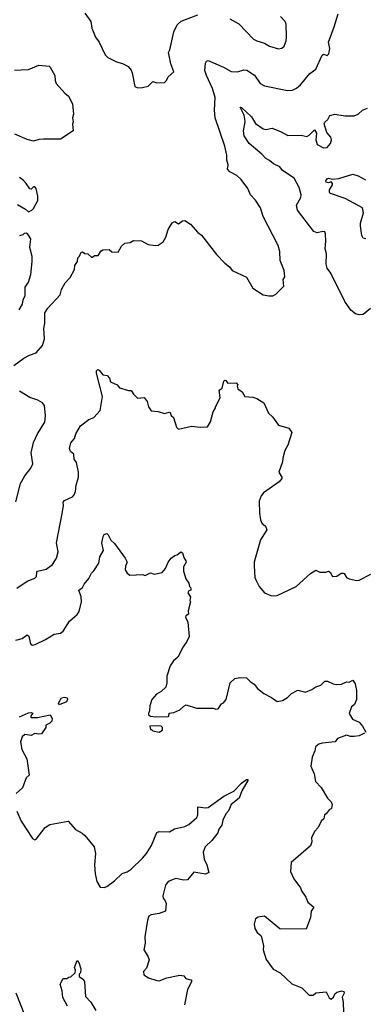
# Model space of a CAD drawing. Extents: x 1493970 to 1595317, y 729910 to 844791.
# Tile 233 of 256: x 1540596 to 1543276, y 816939 to 824610. Entities that reach past the tile are written whole.
import ezdxf

# ---------------------------------------------------------------- set-up
doc = ezdxf.new("R2010")
doc.units = 0

msp = doc.modelspace()

# ---------------------------------------------------------------- linework, layer by layer
at = {"layer": '0CON10XD'}
for points in [[(1540922.7, 822507.3), (1540951.2, 822558.8), (1540988.8, 822601.2), (1541023.3, 822665), (1541026.7, 822695), (1541046.7, 822725), (1541050, 822755), (1541062.5, 822767.5), (1541075, 822800), (1541085, 822802.5), (1541105, 822787.5), (1541127, 822787), (1541155, 822760), (1541165, 822760), (1541178.3, 822771.7), (1541207, 822773), (1541230.7, 822809.3), (1541245, 822817.5), (1541295, 822820), (1541315, 822802.5), (1541365, 822800), (1541390, 822845), (1541415, 822870), (1541457, 822873), (1541485, 822890), (1541545, 822887.5), (1541598.3, 822858.3), (1541655, 822850), (1541675, 822852.5), (1541715, 822880), (1541736.7, 822915), (1541753.3, 822975), (1541785, 823027.5), (1541805, 823037.5), (1541835, 823020), (1541866.4, 823043.6), (1541885, 823046.7), (1541928.3, 823018.3), (1541985, 822952.5), (1542015, 822932.5), (1542130.9, 822780.9), (1542195, 822713.8), (1542232.5, 822685), (1542252.5, 822655), (1542363.9, 822603.9), (1542415, 822517.5), (1542495, 822467.5), (1542539.3, 822459.3), (1542571.7, 822458.3), (1542595, 822472.5), (1542656.4, 822533.6), (1542650, 822585), (1542663, 822607), (1542660, 822655), (1542628.8, 822735), (1542626, 822805), (1542611.2, 822851.2), (1542495, 823076.7), (1542473.8, 823145), (1542435, 823203.8), (1542395, 823246), (1542375.7, 823295), (1542324, 823365), (1542290, 823395), (1542236, 823425), (1542218, 823445), (1542221.7, 823478.3), (1542210.8, 823515), (1542212.2, 823555), (1542197.1, 823625), (1542119.5, 823845), (1542115.6, 823905), (1542120, 824005), (1542099.2, 824075), (1542051.9, 824175), (1542040, 824215), (1542045, 824270), (1542052.3, 824287.7), (1542065, 824291.2), (1542185, 824239.4), (1542245, 824206.7), (1542295, 824204.4), (1542345, 824219.4), (1542367.6, 824217.6), (1542426.6, 824176.6), (1542471.7, 824111.7), (1542505, 824095.8), (1542685, 824058.8), (1542725, 824060), (1542755, 824076.2), (1542785, 824102), (1542859.1, 824190.9), (1542905, 824224), (1542955, 824333.8), (1542965, 824341.2), (1542995, 824331.2), (1543006.9, 824343.1), (1543015.8, 824385), (1543004.3, 824435), (1543050, 824555), (1543080, 824655)], [(1541105, 824660), (1541150, 824595), (1541159.2, 824545), (1541187.5, 824475), (1541216.7, 824435), (1541263.3, 824335), (1541284.2, 824314.2), (1541350.5, 824280.5), (1541398.8, 824268.8), (1541443.3, 824245), (1541465, 824217.5), (1541473.3, 824195), (1541495, 824090), (1541518.3, 824078.3)], [(1541518.3, 824078.3), (1541555, 824082.5), (1541597, 824093), (1541635, 824127.5), (1541665, 824117.5), (1541725, 824120), (1541740, 824135), (1541753.8, 824165), (1541797, 824203), (1541775.8, 824265), (1541756.2, 824355), (1541766.1, 824373.9), (1541798.8, 824515), (1541825, 824570.8), (1541855, 824598.6), (1541985, 824647.5)], [(1542235, 824616), (1542305, 824578), (1542418.9, 824458.9), (1542445, 824444.6), (1542505, 824426.4), (1542545, 824404.4), (1542615, 824382.5), (1542641.2, 824388.8), (1542658.8, 824405), (1542674, 824445), (1542677.5, 824475), (1542674.5, 824575), (1542665.8, 824595.8), (1542631.5, 824635)], [(1540555, 824216.2), (1540608.8, 824218.8), (1540665, 824222), (1540745, 824256.2), (1540825, 824247.5), (1540835, 824240), (1540871.2, 824175), (1540872, 824135), (1540881.7, 824111.7), (1540947.3, 824037.3), (1540976.2, 824015), (1541007.5, 823955), (1541016.7, 823875), (1541006.7, 823845), (1541012.5, 823815), (1541007.5, 823795), (1541012.5, 823745), (1540915, 823680), (1540780.9, 823679.1), (1540745, 823675.7), (1540705, 823662.9), (1540655, 823675.6), (1540558.4, 823718.4)], [(1543330.9, 822359.1), (1543275, 822312.9), (1543245, 822310.6), (1543215, 822319.4), (1543177.7, 822347.7), (1543133.1, 822415), (1543021.9, 822635), (1542993.3, 822675), (1542986.5, 822705), (1542988.6, 822785), (1542977.5, 822825), (1542984, 822885), (1542980.7, 822940.7), (1542976.4, 822956.4), (1542960.7, 822960.7), (1542915, 822948.6), (1542889.8, 822959.8), (1542763.1, 823125), (1542755.6, 823165), (1542788.6, 823225), (1542792.5, 823245), (1542775, 823302), (1542735.6, 823375), (1542645, 823434.2), (1542625, 823464.2), (1542575, 823487.3), (1542545, 823513.1), (1542515, 823528.6), (1542485, 823561.9), (1542385, 823644.2), (1542346, 823705), (1542340.8, 823745), (1542354.4, 823815), (1542352.5, 823835), (1542347.5, 823865), (1542315, 823928), (1542325, 823925.5), (1542403.1, 823853.1), (1542435, 823801.8), (1542495, 823759.2), (1542515.7, 823755.7), (1542565, 823764.3), (1542635, 823737.1), (1542687.9, 823707.9), (1542790.3, 823710.3), (1542835, 823699.4), (1542855, 823711.1), (1542895, 823751.2), (1542910, 823725), (1542906.9, 823675), (1542917, 823637), (1542965, 823612), (1542995, 823613.8), (1543020.8, 823645), (1543027.5, 823675), (1543022, 823695), (1542992, 823732), (1542971.7, 823798.3), (1542975, 823812.5), (1542998.3, 823831.7), (1543015, 823862.5), (1543055, 823873.8), (1543135, 823860.8), (1543205, 823862), (1543235.7, 823874.3), (1543270, 823905), (1543308.3, 823921.7)], [(1540579.5, 823169.5), (1540642.5, 823135), (1540665, 823112.5), (1540690, 823125), (1540705, 823140), (1540738.3, 823201.7), (1540737.5, 823235), (1540723.3, 823295), (1540715, 823307.5), (1540705, 823307.5), (1540685, 823290), (1540675, 823292.5), (1540647.5, 823335), (1540625, 823357.5), (1540595, 823380)], [(1543295, 822903.3), (1543275, 822907.5), (1543265, 822930), (1543253.1, 823003.1), (1543253.3, 823025), (1543276.7, 823105), (1543268.6, 823145), (1543135, 823217.9), (1543021.2, 823255), (1543012.5, 823265), (1543012, 823285), (1543035, 823322.5), (1543036, 823335), (1543025, 823346.7), (1543005, 823340), (1542987.5, 823345), (1542983.3, 823355), (1542995, 823370), (1543005, 823375.7), (1543037, 823367), (1543085, 823371.5), (1543195, 823406.7), (1543235, 823394.2), (1543292.4, 823362.4)], [(1540590.7, 822349.3), (1540618, 822395), (1540622.5, 822427.5), (1540637.7, 822462.3), (1540640, 822525), (1540664, 822565), (1540684, 822625), (1540694, 822725), (1540693.3, 822765), (1540676.2, 822835), (1540683, 822903), (1540659.3, 822939.3), (1540647, 822947), (1540630, 822945), (1540620, 822935), (1540595, 822926.7)], [(1540550, 821915), (1540627.1, 821972.9), (1540672.7, 821997.3), (1540725, 822013.8), (1540775, 822071.2), (1540790.6, 822125), (1540784.4, 822205), (1540791.4, 822245), (1540793.1, 822325), (1540815, 822362), (1540913, 822467), (1540922.7, 822507.3)], [(1540575, 820181.9), (1540655, 820235.7), (1540715, 820258), (1540727.8, 820272.2), (1540728.6, 820305), (1540735.6, 820314.4), (1540801.7, 820328.3), (1540851.2, 820365), (1540882, 820415), (1540895.6, 820465), (1540883.1, 820535), (1540930.8, 820775), (1540938, 820825), (1540935, 820850), (1540945.9, 820864.1), (1541007.3, 820892.7), (1541021.2, 820908.8), (1541032, 820935), (1541036.9, 820985), (1541055.6, 821045), (1541054.4, 821084.4), (1541039.2, 821159.2), (1541021.9, 821185), (1541018.8, 821225), (1540993.3, 821245), (1540985, 821270), (1540995, 821312.5), (1541022.7, 821347.3), (1541035, 821383.3), (1541070, 821445), (1541135, 821496.2), (1541175, 821510), (1541223.8, 821565), (1541241.2, 821675), (1541194.2, 821855.8), (1541194.2, 821875), (1541205, 821883.8), (1541215, 821880), (1541245, 821843.8), (1541278.8, 821838.8), (1541296.1, 821816.1), (1541305, 821790), (1541357.5, 821765), (1541375, 821742.5), (1541445, 821720), (1541465, 821722.5), (1541483.6, 821693.6), (1541515, 821662.5), (1541566.1, 821666.1), (1541590, 821635), (1541600, 821595), (1541621.7, 821561.7), (1541675, 821556.7), (1541725, 821541.2), (1541763, 821553), (1541770, 821550), (1541776.4, 821526.4), (1541795, 821510), (1541820, 821435), (1541835, 821420), (1541935, 821443.3), (1542005, 821436.7), (1542060.7, 821439.3), (1542083.3, 821476.7), (1542103.8, 821555), (1542122.5, 821585), (1542122.5, 821595), (1542160, 821665), (1542152.5, 821725), (1542175, 821740), (1542187.5, 821795), (1542195, 821802.5), (1542205, 821800), (1542218.3, 821778.3), (1542285, 821780), (1542297.5, 821765), (1542292.5, 821755), (1542297.5, 821735), (1542331.2, 821711.2), (1542352.5, 821675), (1542415, 821669.2), (1542445, 821660), (1542500, 821625), (1542537.5, 821545), (1542567.5, 821515), (1542615, 821450), (1542695, 821427.5), (1542717.5, 821395), (1542686.2, 821295), (1542663.8, 821255), (1542647.5, 821195), (1542646.7, 821165), (1542617.5, 821085), (1542640, 821045), (1542640, 821035), (1542619.3, 821010.7), (1542497.5, 820925), (1542479.3, 820900.7), (1542465, 820860), (1542466.1, 820766.1), (1542473.9, 820713.9), (1542485, 820687.5), (1542513.6, 820663.6), (1542523.3, 820635), (1542475, 820557.5), (1542433.6, 820413.6), (1542424, 820385), (1542423.9, 820356.1), (1542430.8, 820265), (1542438, 820245), (1542465, 820193.3), (1542505, 820146.2), (1542554.2, 820124.2), (1542575, 820121.2), (1542605, 820123.8), (1542752.5, 820195), (1542864.2, 820295.8), (1542905, 820322.5), (1542937, 820307), (1542985, 820306.7), (1543005, 820312.5), (1543016.4, 820306.4), (1543035, 820272.5), (1543070, 820275), (1543102.3, 820297.7), (1543119.3, 820299.3), (1543127.5, 820295), (1543144.1, 820264.1), (1543165, 820253.3), (1543225, 820240), (1543245, 820242.5), (1543335, 820290)], [(1540565.8, 820854.2), (1540602.6, 820997.4), (1540635, 821056.2), (1540682.6, 821117.4), (1540699.1, 821150.9), (1540686.4, 821235), (1540702.9, 821317.1), (1540735, 821382.5), (1540792.9, 821475), (1540796.9, 821525), (1540789.4, 821605), (1540775, 821624.4), (1540736.9, 821646.9), (1540675, 821666.9), (1540594.2, 821715)], [(1540565, 819776.7), (1540615, 819789.2), (1540655, 819818), (1540668.5, 819808.5), (1540677.7, 819757.7), (1540684.1, 819744.1), (1540695, 819737.5), (1540717.7, 819742.3), (1540798.3, 819781.7), (1540865, 819823.3), (1540915, 819830), (1540935, 819846.7), (1540985, 819923.3), (1541043.9, 819976.1), (1541059.5, 820000.5), (1541078.8, 820075), (1541075.8, 820115), (1541056.7, 820165), (1541085, 820186.7), (1541097.7, 820212.3), (1541135, 820257.5), (1541155, 820297.5), (1541175, 820317.5), (1541213.9, 820376.1), (1541221.2, 820425), (1541248.8, 820475), (1541237.7, 820532.3), (1541245.9, 820584.1), (1541255, 820598.8), (1541275, 820606.2), (1541286.2, 820596.2), (1541306.7, 820555), (1541335, 820530), (1541420, 820415), (1541433.3, 820385), (1541421.7, 820351.7), (1541417.5, 820325), (1541435, 820297.5), (1541455, 820282.5), (1541555, 820287.5), (1541575, 820280), (1541615, 820300), (1541645, 820290), (1541706, 820304), (1541733.3, 820335), (1541753.8, 820385), (1541776.7, 820415), (1541805, 820436.7), (1541825, 820440), (1541852.5, 820465), (1541865, 820457.5), (1541875, 820420), (1541892.5, 820395), (1541893.3, 820385), (1541873.6, 820346.4), (1541872.5, 820315), (1541892.5, 820255), (1541915, 820220), (1541920, 820195), (1541930, 820185), (1541930, 820165), (1541915, 820160), (1541907.5, 820145), (1541927.5, 820115), (1541923.3, 820085), (1541927.5, 820075), (1541910, 820005), (1541911.7, 819978.3), (1541892.5, 819965), (1541890, 819955), (1541906.4, 819916.4), (1541916.7, 819805), (1541900, 819765), (1541871.2, 819725), (1541828.8, 819645), (1541796.7, 819615), (1541770, 819575), (1541743.3, 819495), (1541742.5, 819445), (1541735, 819410), (1541700, 819375), (1541663.6, 819356.4), (1541626.4, 819313.6), (1541610, 819265), (1541607.5, 819225), (1541600, 819205), (1541600, 819195), (1541617.5, 819185), (1541655, 819178), (1541755, 819182.5), (1541760, 819185), (1541761.7, 819208.3), (1541798.3, 819211.7), (1541845, 819232.5), (1541875, 819262.5), (1541895, 819272.5), (1541975, 819246.7), (1542105, 819246.7), (1542125, 819237.5), (1542145, 819240), (1542170.7, 819279.3), (1542185, 819287.5), (1542206.7, 819315), (1542237.5, 819445), (1542273, 819477), (1542313.9, 819486.1), (1542365, 819482.5), (1542393.6, 819453.6), (1542425, 819433.3), (1542450.5, 819400.5), (1542499.5, 819359.5), (1542559.7, 819329.7), (1542605, 819298.8), (1542645, 819306.2), (1542685, 819330.8), (1542715, 819361.4), (1542765, 819387.8), (1542825, 819372), (1542875, 819392), (1542905, 819413.8), (1542943.6, 819426.4), (1542975, 819456.7), (1542996.4, 819456.4), (1543040, 819435), (1543065, 819430), (1543106.1, 819433.9), (1543145, 819451.2), (1543165, 819449.2), (1543195, 819463.8), (1543212.5, 819435), (1543222.5, 819385), (1543222.5, 819315), (1543207.5, 819275), (1543184.1, 819255.9), (1543166.2, 819205), (1543190.7, 819160.7), (1543245, 819137.5), (1543268.8, 819105), (1543295, 819060)], [(1540905, 819272.5), (1540900, 819285), (1540922.2, 819327.8), (1540945, 819333.1), (1540966, 819326), (1540970, 819315), (1540960, 819295), (1540905, 819272.5)], [(1540595, 819180), (1540665, 819210), (1540685, 819213.3), (1540698.3, 819208.3), (1540684.1, 819185.9), (1540683.8, 819173.8), (1540734.4, 819174.4), (1540835, 819193.3), (1540850, 819165), (1540845.9, 819144.1), (1540830.7, 819129.3), (1540800, 819115), (1540800, 819095), (1540765, 819047.5), (1540745, 819043.3), (1540715, 819050), (1540685, 819034.2), (1540635, 819042.5), (1540615, 819023.8), (1540603.6, 818985), (1540612, 818925), (1540652.7, 818852.7), (1540670, 818725), (1540647.5, 818705), (1540618.8, 818625), (1540568.3, 818581.7)], [(1541685, 819060), (1541710, 819075), (1541710, 819095), (1541700, 819105), (1541675, 819110), (1541610, 819105), (1541615, 819080), (1541625, 819080), (1541635, 819070), (1541685, 819060)], [(1543285, 819052.5), (1543245, 819031.4), (1543204.2, 819025.8), (1543175, 819025.8), (1543145, 819036.7), (1543075, 819010), (1543057.1, 818982.9), (1542955, 818972.9), (1542930, 818965), (1542903.8, 818945), (1542898.8, 818915), (1542878, 818865), (1542868, 818795), (1542893.8, 818735), (1542903.3, 818675), (1542947.9, 818627.9), (1542997.5, 818545), (1543026.1, 818516.1), (1543032.5, 818495), (1543027.5, 818465), (1543010, 818455), (1542986.4, 818423.6), (1542972.5, 818415), (1542967.5, 818385), (1542946.7, 818365), (1542924.1, 818315.9), (1542896.7, 818285), (1542871.2, 818235), (1542873.8, 818205), (1542865, 818173.3), (1542713.3, 818045), (1542708.8, 817975), (1542735, 817917.5), (1542786.1, 817846.1), (1542793.6, 817823.6), (1542826.7, 817775), (1542843.3, 817735), (1542890, 817695), (1542870, 817665), (1542863.3, 817615), (1542830, 817525), (1542625, 817527.5), (1542505, 817625.8), (1542455, 817619.2), (1542436, 817605), (1542425.5, 817565), (1542431.2, 817531.2), (1542448.1, 817498.1), (1542475.7, 817475.7), (1542482.3, 817462.3), (1542496.7, 817395), (1542496, 817365), (1542519.4, 817289.4), (1542573, 817213), (1542627.5, 817185), (1542719.3, 817099.3), (1542797, 817067), (1542855, 817010), (1542885, 817010), (1542905, 817030), (1542987.5, 817037.5), (1543009.3, 816989.3), (1543025, 816980), (1543043.3, 816995), (1543057.7, 817022.3), (1543072.5, 817035), (1543105, 817043.3), (1543125, 817040), (1543126.7, 817025), (1543111.2, 816995), (1543120, 816955), (1543122, 816875)], [(1540572.9, 818445), (1540607.3, 818365), (1540695, 818230.6), (1540715, 818221.4), (1540725, 818225.8), (1540794.3, 818315.7), (1540830.5, 818339.5), (1540975, 818366.7), (1541032.3, 818302.3), (1541083.6, 818273.6), (1541103.9, 818253.9), (1541176.7, 818165), (1541188, 818115), (1541178.8, 818025), (1541184, 817955), (1541197.5, 817895), (1541225, 817852.5), (1541255, 817850), (1541275, 817857.5), (1541335, 817900), (1541395, 817958.8), (1541435, 817971.2), (1541466.8, 817993.2), (1541555, 818077.5), (1541584.2, 818115), (1541623.4, 818176.6), (1541665, 818276.7), (1541685, 818286.2), (1541765, 818283.3), (1541804.3, 818305.7), (1541884.1, 818324.1), (1541915, 818340), (1541978.6, 818395), (1541984.2, 818415), (1541985, 818478.8), (1542045, 818470), (1542065, 818472.5), (1542188, 818562), (1542265, 818600.5), (1542325, 818662.5), (1542365, 818690), (1542375, 818690), (1542375, 818682.5), (1542327.9, 818602.1), (1542308.8, 818545), (1542246.2, 818495), (1542224.3, 818445.7), (1542205, 818423.3), (1542180, 818375), (1542173.8, 818335), (1542150, 818305), (1542142.5, 818275), (1542094.2, 818215.8), (1542043.8, 818165), (1542026.7, 818125), (1542035, 818070), (1542056.2, 818025), (1542070, 817965), (1542045, 817954), (1541955, 817968.8), (1541905, 817910), (1541875, 817906.7), (1541815, 817918.8), (1541753.9, 817896.1), (1541732.7, 817867.3), (1541711.2, 817785), (1541713.8, 817765), (1541731.2, 817745), (1541738, 817725), (1541733.8, 817666.2), (1541685, 817648), (1541622.6, 817637.4), (1541604, 817625), (1541592, 817595), (1541571.2, 817465), (1541573.8, 817415), (1541563.3, 817365), (1541596.7, 817315), (1541606.2, 817285), (1541585, 817220), (1541562.5, 817195), (1541565, 817170), (1541600, 817145), (1541666.4, 817123.6), (1541685, 817123.3), (1541744.3, 817145.7), (1541845, 817166), (1541875, 817160), (1541891.7, 817141.7), (1541917, 817133), (1541935, 817130), (1541936.7, 817115), (1541904.2, 817055.8), (1541882.5, 816935)], [(1540970, 816925), (1540933.6, 816993.6), (1540927.5, 817045), (1540912.5, 817095), (1540935, 817140), (1540965, 817140), (1540978.3, 817151.7), (1540995, 817152.5), (1541030, 817185), (1541032.5, 817205), (1541022.5, 817225), (1541045, 817280), (1541057.5, 817265), (1541072.5, 817215), (1541070, 817185), (1541060, 817175), (1541060, 817155), (1541095, 817132), (1541102.5, 817115), (1541110.5, 817000.5), (1541150, 816955), (1541190.8, 816890.8)], [(1540635.3, 816855.3), (1540568.6, 817025)]]:
    msp.add_lwpolyline(points, dxfattribs=at)

doc.saveas('drawing.dxf')
